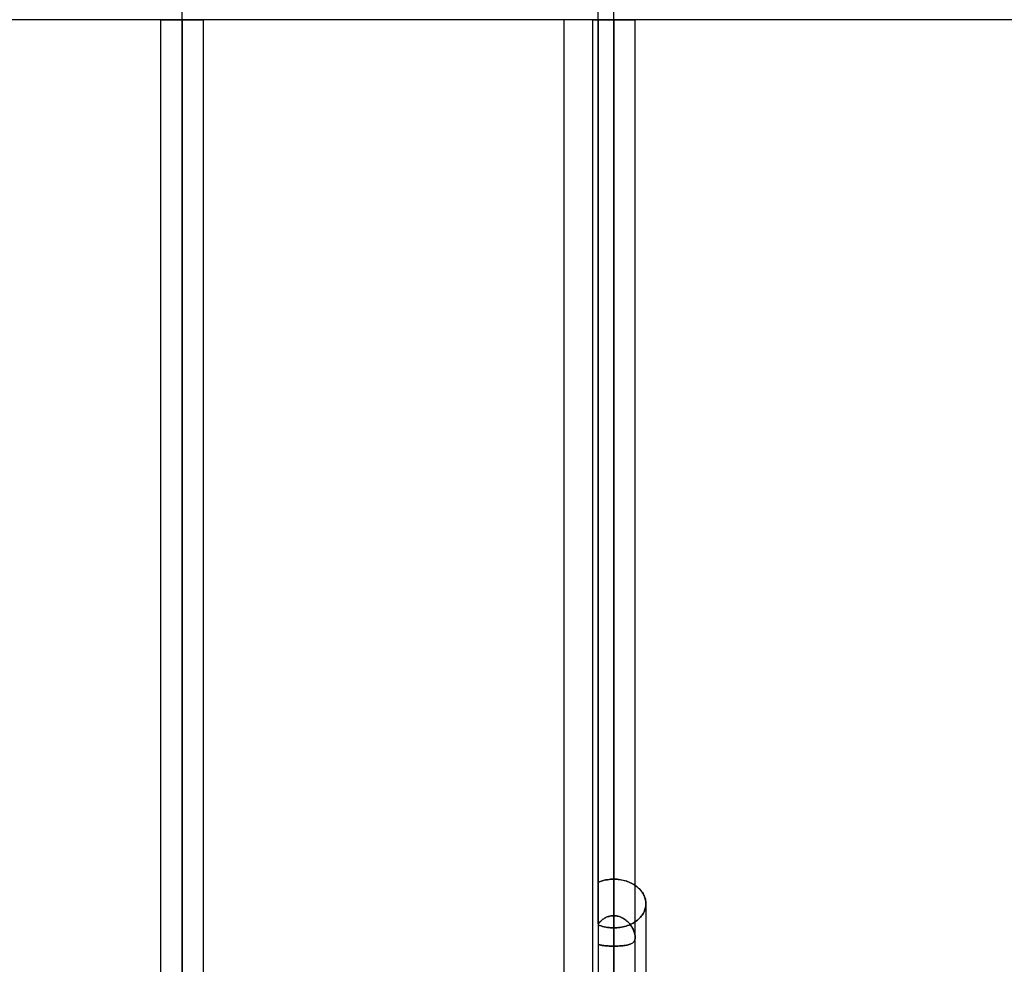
# Model space of a CAD drawing. Header units: millimetres. Extents: x -54 to 130, y -185 to 185.
# Tile 32 of 78: x 7 to 36, y -28 to 0. Entities that reach past the tile are written whole.
import ezdxf

# ---------------------------------------------------------------- set-up
doc = ezdxf.new("R2010")
doc.units = ezdxf.units.MM
doc.layers.add('MAIN-1', color=7, linetype='Continuous')
doc.layers.add('MAIN-2', color=7, linetype='Continuous')

msp = doc.modelspace()

# ---------------------------------------------------------------- linework, layer by layer
at = {"layer": 'MAIN-1'}
for p, q in [((11.213, 0), (11.213, -96.053)), ((12.483, -96.053), (12.483, 0)), ((24.012, 0), (24.012, -96.053)), ((25.283, -96.053), (25.283, 0)), ((11.213, 0), (11.847, 0)), ((12.483, 0), (11.847, 0)), ((11.847, -96.649), (11.847, 0)), ((24.012, 0), (23.171, 0)), ((23.171, -45.72), (23.171, 0)), ((24.012, 0), (24.647, 0)), ((25.283, 0), (24.647, 0)), ((24.647, -96.649), (24.647, 0)), ((25.316, -25.677), (25.282, -25.653)), ((25.348, -25.702), (25.316, -25.677)), ((25.378, -25.729), (25.348, -25.702)), ((25.407, -25.757), (25.378, -25.729)), ((25.435, -25.786), (25.407, -25.757)), ((25.46, -25.817), (25.435, -25.786)), ((25.484, -25.849), (25.46, -25.817)), ((25.506, -25.881), (25.484, -25.849)), ((25.526, -25.915), (25.506, -25.881)), ((25.543, -25.949), (25.526, -25.915)), ((25.559, -25.984), (25.543, -25.949)), ((25.571, -26.019), (25.559, -25.984)), ((25.582, -26.055), (25.571, -26.019)), ((25.59, -26.09), (25.582, -26.055)), ((25.595, -26.125), (25.59, -26.09)), ((25.599, -26.16), (25.595, -26.125)), ((25.6, -26.195), (25.599, -26.16)), ((25.6, -26.195), (25.6, -31.609))]:
    msp.add_line(p, q, dxfattribs=at)
at = {"layer": 'MAIN-2'}
for p, q in [((11.847, 0), (11.847, 95.81)), ((24.647, 0), (24.647, 32.482)), ((24.647, 0), (24.647, 31.054)), ((24.181, 0), (24.181, 26.786)), ((24.647, 0), (24.647, 26.548)), ((11.847, 0), (11.847, -96.649)), ((11.847, 0), (11.847, -95.81)), ((24.181, 0), (24.181, -29.616)), ((24.647, 0), (24.647, -96.649)), ((24.647, 0), (24.647, -95.81)), ((24.647, 0), (24.647, -31.054)), ((24.647, 0), (24.647, -32.038)), ((24.647, 0), (24.647, -27.449)), ((24.647, 0), (24.647, -26.548)), ((23.171, 0), (4.6, 0)), ((11.213, 0), (11.847, 0)), ((11.847, -95.81), (11.847, 0)), ((11.847, 0), (12.483, 0)), ((24.012, 0), (24.647, 0)), ((24.181, 0), (24.012, 0)), ((24.012, 0), (24.647, 0)), ((24.181, 0), (24.647, 0)), ((24.181, -26.786), (24.181, 0)), ((24.647, 0), (24.181, 0)), ((63, 0), (24.181, 0)), ((24.647, -32.482), (24.647, 0)), ((24.647, 0), (25.283, 0)), ((24.647, 0), (25.283, 0)), ((24.647, -32.038), (24.647, 0)), ((24.647, -31.054), (24.647, 0)), ((24.647, -26.548), (24.647, 0)), ((24.647, 0), (25.283, 0)), ((24.647, -27.449), (24.647, 0)), ((24.181, -25.56), (24.225, -25.542)), ((24.225, -25.542), (24.181, -25.56)), ((24.225, -25.542), (24.27, -25.526)), ((24.27, -25.526), (24.225, -25.542)), ((24.27, -25.526), (24.316, -25.511)), ((24.316, -25.511), (24.27, -25.526)), ((24.316, -25.511), (24.362, -25.499)), ((24.362, -25.499), (24.316, -25.511)), ((24.362, -25.499), (24.41, -25.489)), ((24.41, -25.489), (24.362, -25.499)), ((24.41, -25.489), (24.457, -25.48)), ((24.457, -25.48), (24.41, -25.489)), ((24.457, -25.48), (24.505, -25.474)), ((24.505, -25.474), (24.457, -25.48)), ((24.505, -25.474), (24.553, -25.469)), ((24.553, -25.469), (24.505, -25.474)), ((24.553, -25.469), (24.601, -25.466)), ((24.601, -25.466), (24.553, -25.469)), ((24.601, -25.466), (24.647, -25.465)), ((24.647, -25.465), (24.601, -25.466)), ((24.695, -25.466), (24.647, -25.465)), ((24.647, -25.465), (24.691, -25.466)), ((24.647, -26.548), (24.647, -25.465)), ((24.647, -25.465), (24.647, -26.548)), ((24.691, -25.466), (24.736, -25.468)), ((24.744, -25.469), (24.695, -25.466)), ((24.736, -25.468), (24.78, -25.473)), ((24.793, -25.474), (24.744, -25.469)), ((24.78, -25.473), (24.825, -25.478)), ((24.842, -25.481), (24.793, -25.474)), ((24.825, -25.478), (24.87, -25.486)), ((24.89, -25.49), (24.842, -25.481)), ((24.87, -25.486), (24.914, -25.495)), ((24.939, -25.501), (24.89, -25.49)), ((24.914, -25.495), (24.958, -25.506)), ((24.986, -25.513), (24.939, -25.501)), ((24.958, -25.506), (25.002, -25.518)), ((25.033, -25.528), (24.986, -25.513)), ((25.002, -25.518), (25.044, -25.532)), ((25.078, -25.545), (25.033, -25.528)), ((25.044, -25.532), (25.086, -25.548)), ((25.123, -25.564), (25.078, -25.545)), ((25.086, -25.548), (25.126, -25.565)), ((25.165, -25.584), (25.123, -25.564)), ((25.126, -25.565), (25.165, -25.584)), ((25.206, -25.605), (25.165, -25.584)), ((25.165, -25.584), (25.203, -25.603)), ((25.203, -25.603), (25.239, -25.624)), ((25.245, -25.628), (25.206, -25.605)), ((25.239, -25.624), (25.273, -25.646)), ((25.282, -25.653), (25.245, -25.628)), ((25.273, -25.646), (25.306, -25.669)), ((25.306, -25.669), (25.337, -25.693)), ((25.337, -25.693), (25.366, -25.718)), ((25.366, -25.718), (25.395, -25.745)), ((25.395, -25.745), (25.422, -25.772)), ((25.422, -25.772), (25.447, -25.801)), ((25.447, -25.801), (25.471, -25.831)), ((25.471, -25.831), (25.494, -25.862)), ((25.494, -25.862), (25.514, -25.894)), ((25.514, -25.894), (25.532, -25.926)), ((25.532, -25.926), (25.548, -25.959)), ((25.548, -25.959), (25.562, -25.993)), ((25.562, -25.993), (25.574, -26.026)), ((25.574, -26.026), (25.583, -26.06)), ((25.583, -26.06), (25.59, -26.094)), ((25.59, -26.094), (25.596, -26.128)), ((25.59, -26.298), (25.596, -26.264)), ((25.596, -26.264), (25.59, -26.298)), ((25.596, -26.128), (25.599, -26.162)), ((25.596, -26.264), (25.599, -26.229)), ((25.599, -26.229), (25.596, -26.264)), ((25.599, -26.162), (25.6, -26.195)), ((25.599, -26.229), (25.6, -26.195)), ((25.6, -26.195), (25.599, -26.229)), ((24.534, -26.56), (24.506, -26.567)), ((24.506, -26.567), (24.534, -26.56)), ((24.562, -26.555), (24.534, -26.56)), ((24.534, -26.56), (24.562, -26.555)), ((24.59, -26.551), (24.562, -26.555)), ((24.562, -26.555), (24.59, -26.551)), ((24.619, -26.548), (24.59, -26.551)), ((24.59, -26.551), (24.619, -26.548)), ((24.647, -26.548), (24.619, -26.548)), ((24.619, -26.548), (24.647, -26.548)), ((24.687, -26.549), (24.647, -26.548)), ((24.647, -26.548), (24.681, -26.549)), ((24.681, -26.549), (24.715, -26.552)), ((24.726, -26.553), (24.687, -26.549)), ((24.715, -26.552), (24.748, -26.557)), ((24.765, -26.561), (24.726, -26.553)), ((24.748, -26.557), (24.781, -26.565)), ((24.802, -26.571), (24.765, -26.561)), ((25.463, -26.565), (25.487, -26.534)), ((25.487, -26.534), (25.463, -26.565)), ((25.487, -26.534), (25.508, -26.502)), ((25.508, -26.502), (25.487, -26.534)), ((25.508, -26.502), (25.528, -26.47)), ((25.528, -26.47), (25.508, -26.502)), ((25.528, -26.47), (25.545, -26.436)), ((25.545, -26.436), (25.528, -26.47)), ((25.545, -26.436), (25.559, -26.402)), ((25.559, -26.402), (25.545, -26.436)), ((25.559, -26.402), (25.572, -26.368)), ((25.572, -26.368), (25.559, -26.402)), ((25.572, -26.368), (25.582, -26.333)), ((25.582, -26.333), (25.572, -26.368)), ((25.582, -26.333), (25.59, -26.298)), ((25.59, -26.298), (25.582, -26.333)), ((24.2, -26.765), (24.181, -26.786)), ((24.181, -26.786), (24.199, -26.765)), ((24.225, -26.835), (24.181, -26.818)), ((24.181, -26.818), (24.225, -26.835)), ((24.199, -26.765), (24.219, -26.745)), ((24.219, -26.744), (24.2, -26.765)), ((24.239, -26.724), (24.219, -26.744)), ((24.219, -26.745), (24.238, -26.725)), ((24.27, -26.851), (24.225, -26.835)), ((24.225, -26.835), (24.27, -26.851)), ((24.238, -26.725), (24.259, -26.705)), ((24.26, -26.705), (24.239, -26.724)), ((24.259, -26.705), (24.281, -26.687)), ((24.281, -26.687), (24.26, -26.705)), ((24.316, -26.864), (24.27, -26.851)), ((24.27, -26.851), (24.316, -26.864)), ((24.304, -26.669), (24.281, -26.687)), ((24.281, -26.687), (24.303, -26.669)), ((24.303, -26.669), (24.326, -26.653)), ((24.327, -26.652), (24.304, -26.669)), ((24.326, -26.653), (24.35, -26.637)), ((24.35, -26.637), (24.327, -26.652)), ((24.375, -26.622), (24.35, -26.637)), ((24.35, -26.637), (24.374, -26.622)), ((24.374, -26.622), (24.4, -26.609)), ((24.4, -26.608), (24.375, -26.622)), ((24.426, -26.596), (24.4, -26.608)), ((24.4, -26.609), (24.425, -26.596)), ((24.425, -26.596), (24.452, -26.585)), ((24.452, -26.585), (24.426, -26.596)), ((24.479, -26.575), (24.452, -26.585)), ((24.452, -26.585), (24.479, -26.575)), ((24.506, -26.567), (24.479, -26.575)), ((24.479, -26.575), (24.506, -26.567)), ((24.781, -26.565), (24.813, -26.574)), ((24.84, -26.584), (24.802, -26.571)), ((24.813, -26.574), (24.845, -26.586)), ((24.876, -26.599), (24.84, -26.584)), ((24.845, -26.586), (24.876, -26.599)), ((24.911, -26.617), (24.876, -26.599)), ((24.876, -26.599), (24.906, -26.614)), ((24.906, -26.614), (24.935, -26.631)), ((24.945, -26.637), (24.911, -26.617)), ((24.935, -26.631), (24.963, -26.649)), ((24.977, -26.659), (24.945, -26.637)), ((24.963, -26.649), (24.99, -26.668)), ((24.968, -26.868), (25.012, -26.855)), ((25.012, -26.855), (24.968, -26.868)), ((25.008, -26.682), (24.977, -26.659)), ((24.99, -26.668), (25.016, -26.689)), ((25.038, -26.708), (25.008, -26.682)), ((25.012, -26.855), (25.056, -26.84)), ((25.056, -26.84), (25.012, -26.855)), ((25.016, -26.689), (25.042, -26.711)), ((25.066, -26.734), (25.038, -26.708)), ((25.042, -26.711), (25.066, -26.734)), ((25.056, -26.84), (25.098, -26.824)), ((25.098, -26.824), (25.056, -26.84)), ((25.093, -26.762), (25.066, -26.734)), ((25.066, -26.734), (25.089, -26.758)), ((25.089, -26.758), (25.111, -26.783)), ((25.118, -26.791), (25.093, -26.762)), ((25.098, -26.824), (25.139, -26.807)), ((25.139, -26.807), (25.098, -26.824)), ((25.111, -26.783), (25.131, -26.808)), ((25.141, -26.821), (25.118, -26.791)), ((25.131, -26.808), (25.151, -26.835)), ((25.139, -26.807), (25.179, -26.788)), ((25.179, -26.788), (25.139, -26.807)), ((25.163, -26.852), (25.141, -26.821)), ((25.151, -26.835), (25.169, -26.861)), ((25.183, -26.882), (25.163, -26.852)), ((25.179, -26.788), (25.217, -26.768)), ((25.217, -26.768), (25.179, -26.788)), ((25.217, -26.768), (25.254, -26.747)), ((25.254, -26.747), (25.217, -26.768)), ((25.254, -26.747), (25.289, -26.724)), ((25.289, -26.724), (25.254, -26.747)), ((25.289, -26.724), (25.321, -26.701)), ((25.321, -26.701), (25.289, -26.724)), ((25.321, -26.701), (25.353, -26.677)), ((25.353, -26.677), (25.321, -26.701)), ((25.353, -26.677), (25.382, -26.651)), ((25.382, -26.651), (25.353, -26.677)), ((25.382, -26.651), (25.411, -26.623)), ((25.411, -26.623), (25.382, -26.651)), ((25.411, -26.623), (25.438, -26.595)), ((25.438, -26.595), (25.411, -26.623)), ((25.438, -26.595), (25.463, -26.565)), ((25.463, -26.565), (25.438, -26.595)), ((24.362, -26.876), (24.316, -26.864)), ((24.316, -26.864), (24.362, -26.876)), ((24.41, -26.886), (24.362, -26.876)), ((24.362, -26.876), (24.41, -26.886)), ((24.457, -26.894), (24.41, -26.886)), ((24.41, -26.886), (24.457, -26.894)), ((24.505, -26.901), (24.457, -26.894)), ((24.457, -26.894), (24.505, -26.901)), ((24.553, -26.905), (24.505, -26.901)), ((24.505, -26.901), (24.553, -26.905)), ((24.601, -26.908), (24.553, -26.905)), ((24.553, -26.905), (24.601, -26.908)), ((24.647, -26.909), (24.601, -26.908)), ((24.601, -26.908), (24.647, -26.909)), ((24.647, -26.909), (24.693, -26.908)), ((24.693, -26.908), (24.647, -26.909)), ((24.647, -26.909), (24.647, -27.987)), ((24.647, -27.987), (24.647, -26.909)), ((24.693, -26.908), (24.738, -26.905)), ((24.738, -26.905), (24.693, -26.908)), ((24.738, -26.905), (24.785, -26.901)), ((24.785, -26.901), (24.738, -26.905)), ((24.785, -26.901), (24.831, -26.895)), ((24.831, -26.895), (24.785, -26.901)), ((24.831, -26.895), (24.877, -26.888)), ((24.877, -26.888), (24.831, -26.895)), ((24.877, -26.888), (24.923, -26.878)), ((24.923, -26.878), (24.877, -26.888)), ((24.923, -26.878), (24.968, -26.868)), ((24.968, -26.868), (24.923, -26.878)), ((25.169, -26.861), (25.186, -26.888)), ((25.201, -26.914), (25.183, -26.882)), ((25.186, -26.888), (25.202, -26.916)), ((25.217, -26.945), (25.201, -26.914)), ((25.202, -26.916), (25.217, -26.944)), ((25.217, -26.944), (25.23, -26.972)), ((25.232, -26.976), (25.217, -26.945)), ((25.23, -26.972), (25.242, -27)), ((25.245, -27.007), (25.232, -26.976)), ((25.242, -27), (25.252, -27.028)), ((25.256, -27.039), (25.245, -27.007)), ((25.252, -27.028), (25.261, -27.056)), ((25.265, -27.07), (25.256, -27.039)), ((25.261, -27.056), (25.269, -27.083)), ((25.273, -27.1), (25.265, -27.07)), ((25.269, -27.083), (25.275, -27.11)), ((25.278, -27.13), (25.273, -27.1)), ((25.275, -27.11), (25.279, -27.136)), ((25.281, -27.158), (25.278, -27.13)), ((25.279, -27.136), (25.282, -27.161)), ((24.181, -27.398), (24.2, -27.404)), ((24.2, -27.404), (24.181, -27.398)), ((24.2, -27.404), (24.219, -27.41)), ((24.219, -27.41), (24.2, -27.404)), ((24.219, -27.41), (24.24, -27.415)), ((24.239, -27.415), (24.219, -27.41)), ((24.261, -27.419), (24.239, -27.415)), ((24.24, -27.415), (24.261, -27.419)), ((24.261, -27.419), (24.283, -27.423)), ((24.283, -27.423), (24.261, -27.419)), ((24.283, -27.423), (24.305, -27.427)), ((24.305, -27.427), (24.283, -27.423)), ((24.305, -27.427), (24.328, -27.431)), ((24.328, -27.431), (24.305, -27.427)), ((24.328, -27.431), (24.352, -27.434)), ((24.352, -27.434), (24.328, -27.431)), ((24.352, -27.434), (24.377, -27.436)), ((24.377, -27.436), (24.352, -27.434)), ((24.377, -27.436), (24.402, -27.439)), ((24.402, -27.439), (24.377, -27.436)), ((24.402, -27.439), (24.428, -27.441)), ((24.428, -27.441), (24.402, -27.439)), ((24.91, -27.437), (24.879, -27.44)), ((24.881, -27.44), (24.917, -27.437)), ((24.94, -27.434), (24.91, -27.437)), ((24.917, -27.437), (24.952, -27.433)), ((24.969, -27.43), (24.94, -27.434)), ((24.952, -27.433), (24.985, -27.428)), ((24.997, -27.426), (24.969, -27.43)), ((24.985, -27.428), (25.017, -27.422)), ((25.024, -27.421), (24.997, -27.426)), ((25.017, -27.422), (25.048, -27.416)), ((25.05, -27.416), (25.024, -27.421)), ((25.048, -27.416), (25.077, -27.409)), ((25.074, -27.41), (25.05, -27.416)), ((25.098, -27.403), (25.074, -27.41)), ((25.077, -27.409), (25.104, -27.401)), ((25.12, -27.396), (25.098, -27.403)), ((25.104, -27.401), (25.13, -27.393)), ((25.141, -27.388), (25.12, -27.396)), ((25.13, -27.393), (25.153, -27.383)), ((25.161, -27.379), (25.141, -27.388)), ((25.153, -27.383), (25.175, -27.372)), ((25.18, -27.369), (25.161, -27.379)), ((25.175, -27.372), (25.195, -27.36)), ((25.197, -27.359), (25.18, -27.369)), ((25.195, -27.36), (25.212, -27.347)), ((25.212, -27.347), (25.197, -27.359)), ((25.212, -27.347), (25.228, -27.333)), ((25.227, -27.334), (25.212, -27.347)), ((25.239, -27.32), (25.227, -27.334)), ((25.228, -27.333), (25.242, -27.317)), ((25.251, -27.305), (25.239, -27.32)), ((25.242, -27.317), (25.254, -27.299)), ((25.26, -27.288), (25.251, -27.305)), ((25.254, -27.299), (25.264, -27.28)), ((25.268, -27.27), (25.26, -27.288)), ((25.264, -27.28), (25.272, -27.259)), ((25.274, -27.251), (25.268, -27.27)), ((25.272, -27.259), (25.278, -27.236)), ((25.279, -27.23), (25.274, -27.251)), ((25.278, -27.236), (25.281, -27.211)), ((25.282, -27.208), (25.279, -27.23)), ((25.283, -27.185), (25.281, -27.158)), ((25.281, -27.211), (25.283, -27.185)), ((25.282, -27.161), (25.283, -27.185)), ((25.283, -27.185), (25.282, -27.208)), ((24.428, -27.441), (24.454, -27.443)), ((24.454, -27.443), (24.428, -27.441)), ((24.454, -27.443), (24.481, -27.445)), ((24.481, -27.445), (24.454, -27.443)), ((24.481, -27.445), (24.508, -27.446)), ((24.508, -27.446), (24.481, -27.445)), ((24.508, -27.446), (24.535, -27.447)), ((24.536, -27.447), (24.508, -27.446)), ((24.535, -27.447), (24.563, -27.448)), ((24.563, -27.448), (24.536, -27.447)), ((24.563, -27.448), (24.591, -27.449)), ((24.591, -27.449), (24.563, -27.448)), ((24.591, -27.449), (24.619, -27.449)), ((24.619, -27.449), (24.591, -27.449)), ((24.619, -27.449), (24.647, -27.449)), ((24.647, -27.449), (24.619, -27.449)), ((24.647, -27.449), (24.688, -27.449)), ((24.682, -27.449), (24.647, -27.449)), ((24.647, -31.054), (24.647, -27.449)), ((24.647, -27.449), (24.647, -31.054)), ((24.716, -27.449), (24.682, -27.449)), ((24.688, -27.449), (24.727, -27.448)), ((24.749, -27.448), (24.716, -27.449)), ((24.727, -27.448), (24.767, -27.447)), ((24.783, -27.446), (24.749, -27.448)), ((24.767, -27.447), (24.805, -27.445)), ((24.816, -27.445), (24.783, -27.446)), ((24.805, -27.445), (24.843, -27.443)), ((24.848, -27.443), (24.816, -27.445)), ((24.843, -27.443), (24.881, -27.44)), ((24.879, -27.44), (24.848, -27.443))]:
    msp.add_line(p, q, dxfattribs=at)

doc.saveas('drawing.dxf')
